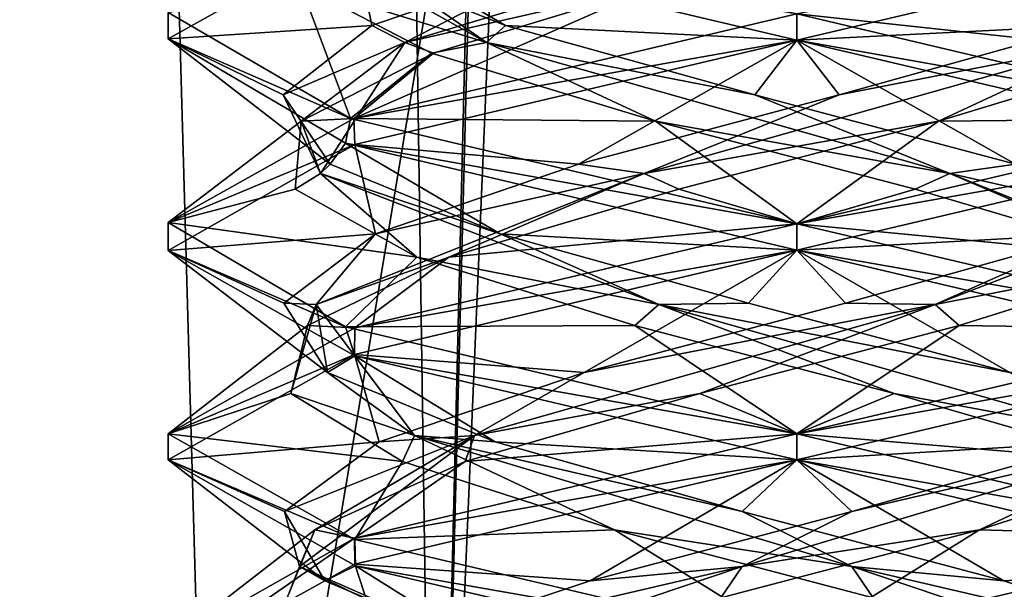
# Model space of a CAD drawing. Header units: millimetres. Extents: x -18.9 to 18.9, y -8.8 to 59.9.
# Tile 39 of 256: x -1.9 to 0.5, y -1.9 to -0.5. Entities that reach past the tile are written whole.
import ezdxf

# ---------------------------------------------------------------- set-up
doc = ezdxf.new("R2010")
doc.units = ezdxf.units.MM
doc.header["$LTSCALE"] = 65.185185
for name, color, linetype in [('1284', 7, 'CONTINUOUS'), ('1295', 7, 'CONTINUOUS'), ('3133', 7, 'CONTINUOUS'), ('3139', 7, 'CONTINUOUS'), ('3140', 7, 'CONTINUOUS'), ('3141', 7, 'CONTINUOUS'), ('3151', 7, 'CONTINUOUS'), ('3152', 7, 'CONTINUOUS'), ('3153', 7, 'CONTINUOUS'), ('3163', 7, 'CONTINUOUS'), ('3164', 7, 'CONTINUOUS'), ('3165', 7, 'CONTINUOUS'), ('3184', 7, 'CONTINUOUS'), ('3185', 7, 'CONTINUOUS'), ('3186', 7, 'CONTINUOUS'), ('3288', 7, 'CONTINUOUS')]:
    doc.layers.add(name, color=color, linetype=linetype)

msp = doc.modelspace()

# ---------------------------------------------------------------- linework, layer by layer
at = {"layer": '1284', "color": 7, "linetype": 'Continuous'}
for points in [[(-2.4343, 32.4, -11.818), (-1.3962, 32.4, -10.8154), (-2.2698, -3.5, -11.5768), (-2.4343, 32.4, -11.818)], [(-2.2698, -3.5, -11.5768), (-1.3962, 32.4, -10.8154), (-0.8623, -3.5, -10.5837), (-2.2698, -3.5, -11.5768)], [(-1.3962, 32.4, -10.8154), (0, 32.4, -10.45), (-0.8623, -3.5, -10.5837), (-1.3962, 32.4, -10.8154)], [(0, 32.4, -10.45), (0, 29.7897, -10.45), (-0.8623, -3.5, -10.5837), (0, 32.4, -10.45)], [(0, 29.7897, -10.45), (0.5552, 29.6513, -10.5046), (-0.8623, -3.5, -10.5837), (0, 29.7897, -10.45)], [(-0.8623, -3.5, -10.5837), (0.5552, 29.6513, -10.5046), (0.8623, -3.5, -10.5837), (-0.8623, -3.5, -10.5837)]]:
    msp.add_3dface(points, dxfattribs=at)
at = {"layer": '1295', "color": 7, "linetype": 'Continuous'}
for points in [[(-7.6096, -3.5, 15.6478), (-1.389, -3.5, 17.3445), (-2.2237, 26.4, 17.2571), (-7.6096, -3.5, 15.6478)], [(-1.389, -3.5, 17.3445), (3.603, 26.4, 17.0228), (-2.2237, 26.4, 17.2571), (-1.389, -3.5, 17.3445)], [(-1.389, -3.5, 17.3445), (5.0224, -3.5, 16.6594), (3.603, 26.4, 17.0228), (-1.389, -3.5, 17.3445)]]:
    msp.add_3dface(points, dxfattribs=at)
at = {"layer": '3133', "color": 7, "linetype": 'Continuous'}
for points in [[(-1.4999, -0.5594, -13.2856), (-1.0566, -0.3113, -12.2353), (-1.4999, -0.4962, -13.2822), (-1.4999, -0.5594, -13.2856)], [(0, -0.5625, -14.8), (-1.0651, -0.3112, -14.3562), (0, -0.5, -14.8), (0, -0.5625, -14.8)], [(-1.0651, -0.7487, -14.3562), (-1.4999, -0.5594, -13.2856), (-1.4999, -0.4962, -13.2822), (-1.0651, -0.7487, -14.3562)], [(0, -0.5625, -11.8), (0, -0.5, -11.8), (-1.0566, -0.7488, -12.2353), (0, -0.5625, -11.8)], [(-1.0765, -0.8077, -14.3446), (-1.4999, -0.5594, -13.2856), (-1.0651, -0.7487, -14.3562), (-1.0765, -0.8077, -14.3446)], [(-1.0542, -0.8106, -12.2329), (0, -0.5625, -11.8), (-1.0566, -0.7488, -12.2353), (-1.0542, -0.8106, -12.2329)], [(-1.4999, -0.9969, -13.2856), (-1.0542, -0.8106, -12.2329), (-1.0566, -0.7488, -12.2353), (-1.4999, -0.9969, -13.2856)], [(0, -1, -14.8), (-1.0765, -0.8077, -14.3446), (-1.0651, -0.7487, -14.3562), (0, -1, -14.8)], [(-1.5, -1.0631, -13.303), (-1.0542, -0.8106, -12.2329), (-1.4999, -0.9969, -13.2856), (-1.5, -1.0631, -13.303)], [(0, -1.0625, -14.8), (-1.0765, -0.8077, -14.3446), (0, -1, -14.8), (0, -1.0625, -14.8)], [(-1.0765, -1.2452, -14.3446), (-1.5, -1.0631, -13.303), (-1.4999, -0.9969, -13.2856), (-1.0765, -1.2452, -14.3446)], [(0, -1, -11.8), (-1.0542, -1.2481, -12.2329), (0, -1.0625, -11.8), (0, -1, -11.8)], [(-1.0546, -1.3143, -14.3667), (-1.5, -1.0631, -13.303), (-1.0765, -1.2452, -14.3446), (-1.0546, -1.3143, -14.3667)], [(0, -1.0625, -11.8), (-1.0542, -1.2481, -12.2329), (-1.0555, -1.311, -12.2342), (0, -1.0625, -11.8)], [(-1.0542, -1.2481, -12.2329), (-1.5, -1.5006, -13.303), (-1.0555, -1.311, -12.2342), (-1.0542, -1.2481, -12.2329)], [(0, -1.5, -14.8), (-1.0546, -1.3143, -14.3667), (-1.0765, -1.2452, -14.3446), (0, -1.5, -14.8)], [(-1.0555, -1.311, -12.2342), (-1.5, -1.5006, -13.303), (-1.5, -1.5625, -13.3001), (-1.0555, -1.311, -12.2342)], [(0, -1.5625, -14.8), (-1.0546, -1.3143, -14.3667), (0, -1.5, -14.8), (0, -1.5625, -14.8)], [(-1.5, -1.5006, -13.303), (-1.0546, -1.7518, -14.3667), (-1.5, -1.5625, -13.3001), (-1.5, -1.5006, -13.303)], [(0, -1.5625, -11.8), (0, -1.5, -11.8), (-1.0555, -1.7485, -12.2342), (0, -1.5625, -11.8)], [(-1.5, -1.5625, -13.3001), (-1.0546, -1.7518, -14.3667), (-1.0531, -1.8148, -14.3682), (-1.5, -1.5625, -13.3001)], [(-1.0543, -1.8106, -12.233), (0, -1.5625, -11.8), (-1.0555, -1.7485, -12.2342), (-1.0543, -1.8106, -12.233)], [(-1.5, -2, -13.3001), (-1.4998, -2.0577, -13.2776), (-1.0555, -1.7485, -12.2342), (-1.5, -2, -13.3001)], [(-1.4998, -2.0577, -13.2776), (-1.0543, -1.8106, -12.233), (-1.0555, -1.7485, -12.2342), (-1.4998, -2.0577, -13.2776)], [(-1.0546, -1.7518, -14.3667), (0, -2, -14.8), (-1.0531, -1.8148, -14.3682), (-1.0546, -1.7518, -14.3667)], [(0, -2, -14.8), (0, -2.0625, -14.8), (-1.0531, -1.8148, -14.3682), (0, -2, -14.8)]]:
    msp.add_3dface(points, dxfattribs=at)
at = {"layer": '3139', "color": 7, "linetype": 'Continuous'}
for points in [[(0.8714, -0.593, -12.4328), (0.3376, -0.7552, -12.1179), (1.066, -0.7484, -12.2447), (0.8714, -0.593, -12.4328)], [(0.3376, -0.7552, -12.1179), (0, -1, -11.8), (1.066, -0.7484, -12.2447), (0.3376, -0.7552, -12.1179)], [(-0.2821, -0.9174, -12.1034), (0, -1, -11.8), (0.3376, -0.7552, -12.1179), (-0.2821, -0.9174, -12.1034)], [(-0.8301, -1.0797, -12.3932), (0, -1, -11.8), (-0.2821, -0.9174, -12.1034), (-0.8301, -1.0797, -12.3932)], [(-1.0542, -1.2481, -12.2329), (0, -1, -11.8), (-0.8301, -1.0797, -12.3932), (-1.0542, -1.2481, -12.2329)], [(-1.167, -1.2419, -12.9134), (-1.0542, -1.2481, -12.2329), (-0.8301, -1.0797, -12.3932), (-1.167, -1.2419, -12.9134)], [(-1.5, -1.5006, -13.303), (-1.0542, -1.2481, -12.2329), (-1.167, -1.2419, -12.9134), (-1.5, -1.5006, -13.303)], [(-1.2073, -1.4042, -13.5319), (-1.5, -1.5006, -13.303), (-1.167, -1.2419, -12.9134), (-1.2073, -1.4042, -13.5319)], [(-0.9407, -1.5664, -14.0915), (-1.5, -1.5006, -13.303), (-1.2073, -1.4042, -13.5319), (-0.9407, -1.5664, -14.0915)], [(-1.0546, -1.7518, -14.3667), (-1.5, -1.5006, -13.303), (-0.9407, -1.5664, -14.0915), (-1.0546, -1.7518, -14.3667)], [(-0.4349, -1.7286, -14.4499), (-1.0546, -1.7518, -14.3667), (-0.9407, -1.5664, -14.0915), (-0.4349, -1.7286, -14.4499)], [(0, -2, -14.8), (-1.0546, -1.7518, -14.3667), (-0.4349, -1.7286, -14.4499), (0, -2, -14.8)], [(0.1814, -1.8909, -14.5159), (0, -2, -14.8), (-0.4349, -1.7286, -14.4499), (0.1814, -1.8909, -14.5159)]]:
    msp.add_3dface(points, dxfattribs=at)
at = {"layer": '3140', "color": 7, "linetype": 'Continuous'}
for points in [[(0.1005, -0.6927, -12.0747), (0.7407, -0.5681, -12.3645), (0.6955, -0.5273, -12.2863), (0.1005, -0.6927, -12.0747)], [(-0.3646, -0.8801, -12.1638), (0.3376, -0.7552, -12.1179), (0.7407, -0.5681, -12.3645), (-0.3646, -0.8801, -12.1638)], [(-0.3646, -0.8801, -12.1638), (0.7407, -0.5681, -12.3645), (0.1005, -0.6927, -12.0747), (-0.3646, -0.8801, -12.1638)], [(0.3376, -0.7552, -12.1179), (0.8714, -0.593, -12.4328), (0.7407, -0.5681, -12.3645), (0.3376, -0.7552, -12.1179)], [(-0.5211, -0.8581, -12.1865), (-0.3646, -0.8801, -12.1638), (0.1005, -0.6927, -12.0747), (-0.5211, -0.8581, -12.1865)], [(-0.2821, -0.9174, -12.1034), (0.3376, -0.7552, -12.1179), (-0.3646, -0.8801, -12.1638), (-0.2821, -0.9174, -12.1034)], [(-1.0051, -1.0234, -12.5921), (-0.3646, -0.8801, -12.1638), (-0.5211, -0.8581, -12.1865), (-1.0051, -1.0234, -12.5921)], [(-1.1468, -1.1921, -12.9702), (-0.8301, -1.0797, -12.3932), (-0.3646, -0.8801, -12.1638), (-1.1468, -1.1921, -12.9702)], [(-1.1468, -1.1921, -12.9702), (-0.3646, -0.8801, -12.1638), (-1.0051, -1.0234, -12.5921), (-1.1468, -1.1921, -12.9702)], [(-0.8301, -1.0797, -12.3932), (-0.2821, -0.9174, -12.1034), (-0.3646, -0.8801, -12.1638), (-0.8301, -1.0797, -12.3932)], [(-1.2239, -1.1888, -13.1845), (-1.1468, -1.1921, -12.9702), (-1.0051, -1.0234, -12.5921), (-1.2239, -1.1888, -13.1845)], [(-1.167, -1.2419, -12.9134), (-0.8301, -1.0797, -12.3932), (-1.1468, -1.1921, -12.9702), (-1.167, -1.2419, -12.9134)], [(-1.1198, -1.3542, -13.8074), (-1.1468, -1.1921, -12.9702), (-1.2239, -1.1888, -13.1845), (-1.1198, -1.3542, -13.8074)], [(-1.2073, -1.4042, -13.5319), (-1.167, -1.2419, -12.9134), (-1.1468, -1.1921, -12.9702), (-1.2073, -1.4042, -13.5319)], [(-0.9125, -1.5041, -14.0689), (-1.2073, -1.4042, -13.5319), (-1.1468, -1.1921, -12.9702), (-0.9125, -1.5041, -14.0689)], [(-0.9125, -1.5041, -14.0689), (-1.1468, -1.1921, -12.9702), (-1.1198, -1.3542, -13.8074), (-0.9125, -1.5041, -14.0689)], [(-0.7202, -1.5195, -14.2963), (-0.9125, -1.5041, -14.0689), (-1.1198, -1.3542, -13.8074), (-0.7202, -1.5195, -14.2963)], [(-0.9407, -1.5664, -14.0915), (-1.2073, -1.4042, -13.5319), (-0.9125, -1.5041, -14.0689), (-0.9407, -1.5664, -14.0915)], [(-0.4349, -1.7286, -14.4499), (-0.9407, -1.5664, -14.0915), (-0.9125, -1.5041, -14.0689), (-0.4349, -1.7286, -14.4499)], [(0.1306, -1.8161, -14.4861), (-0.4349, -1.7286, -14.4499), (-0.9125, -1.5041, -14.0689), (0.1306, -1.8161, -14.4861)], [(0.1306, -1.8161, -14.4861), (-0.9125, -1.5041, -14.0689), (-0.1305, -1.6849, -14.5224), (0.1306, -1.8161, -14.4861)], [(-0.1305, -1.6849, -14.5224), (-0.9125, -1.5041, -14.0689), (-0.7202, -1.5195, -14.2963), (-0.1305, -1.6849, -14.5224)], [(0.4936, -1.8503, -14.4259), (0.1306, -1.8161, -14.4861), (-0.1305, -1.6849, -14.5224), (0.4936, -1.8503, -14.4259)], [(0.1814, -1.8909, -14.5159), (-0.4349, -1.7286, -14.4499), (0.1306, -1.8161, -14.4861), (0.1814, -1.8909, -14.5159)], [(1.0579, -2.1282, -13.852), (0.1814, -1.8909, -14.5159), (0.1306, -1.8161, -14.4861), (1.0579, -2.1282, -13.852)], [(1.0579, -2.1282, -13.852), (0.1306, -1.8161, -14.4861), (0.9874, -2.0156, -14.0323), (1.0579, -2.1282, -13.852)], [(0.9874, -2.0156, -14.0323), (0.1306, -1.8161, -14.4861), (0.4936, -1.8503, -14.4259), (0.9874, -2.0156, -14.0323)]]:
    msp.add_3dface(points, dxfattribs=at)
at = {"layer": '3141', "color": 7, "linetype": 'Continuous'}
for points in [[(0, -0.5625, -11.8), (0.6955, -0.5273, -12.2863), (1.066, -0.3109, -12.2447), (0, -0.5625, -11.8)], [(0, -0.5625, -11.8), (0.1005, -0.6927, -12.0747), (0.6955, -0.5273, -12.2863), (0, -0.5625, -11.8)], [(0, -0.5625, -11.8), (-1.0542, -0.8106, -12.2329), (-0.5211, -0.8581, -12.1865), (0, -0.5625, -11.8)], [(0, -0.5625, -11.8), (-0.5211, -0.8581, -12.1865), (0.1005, -0.6927, -12.0747), (0, -0.5625, -11.8)], [(-1.0542, -0.8106, -12.2329), (-1.5, -1.0631, -13.303), (-1.0051, -1.0234, -12.5921), (-1.0542, -0.8106, -12.2329)], [(-1.0542, -0.8106, -12.2329), (-1.0051, -1.0234, -12.5921), (-0.5211, -0.8581, -12.1865), (-1.0542, -0.8106, -12.2329)], [(-1.5, -1.0631, -13.303), (-1.2239, -1.1888, -13.1845), (-1.0051, -1.0234, -12.5921), (-1.5, -1.0631, -13.303)], [(-1.5, -1.0631, -13.303), (-1.0546, -1.3143, -14.3667), (-1.1198, -1.3542, -13.8074), (-1.5, -1.0631, -13.303)], [(-1.5, -1.0631, -13.303), (-1.1198, -1.3542, -13.8074), (-1.2239, -1.1888, -13.1845), (-1.5, -1.0631, -13.303)], [(-1.0546, -1.3143, -14.3667), (-0.7202, -1.5195, -14.2963), (-1.1198, -1.3542, -13.8074), (-1.0546, -1.3143, -14.3667)], [(-1.0546, -1.3143, -14.3667), (0, -1.5625, -14.8), (-0.7202, -1.5195, -14.2963), (-1.0546, -1.3143, -14.3667)], [(0, -1.5625, -14.8), (-0.1305, -1.6849, -14.5224), (-0.7202, -1.5195, -14.2963), (0, -1.5625, -14.8)], [(0, -1.5625, -14.8), (0.4936, -1.8503, -14.4259), (-0.1305, -1.6849, -14.5224), (0, -1.5625, -14.8)], [(0.4936, -1.8503, -14.4259), (0, -1.5625, -14.8), (1.0669, -1.8144, -14.3544), (0.4936, -1.8503, -14.4259)], [(0.9874, -2.0156, -14.0323), (0.4936, -1.8503, -14.4259), (1.0669, -1.8144, -14.3544), (0.9874, -2.0156, -14.0323)]]:
    msp.add_3dface(points, dxfattribs=at)
at = {"layer": '3151', "color": 7, "linetype": 'Continuous'}
for points in [[(-1.0566, -0.7488, -12.2353), (0, -0.5, -11.8), (-0.3318, -0.4307, -12.1162), (-1.0566, -0.7488, -12.2353)], [(-0.8672, -0.593, -12.4286), (-1.0566, -0.7488, -12.2353), (-0.3318, -0.4307, -12.1162), (-0.8672, -0.593, -12.4286)], [(-1.1821, -0.7552, -12.9624), (-1.0566, -0.7488, -12.2353), (-0.8672, -0.593, -12.4286), (-1.1821, -0.7552, -12.9624)], [(-1.4999, -0.9969, -13.2856), (-1.0566, -0.7488, -12.2353), (-1.1821, -0.7552, -12.9624), (-1.4999, -0.9969, -13.2856)], [(-1.1966, -0.9174, -13.5821), (-1.4999, -0.9969, -13.2856), (-1.1821, -0.7552, -12.9624), (-1.1966, -0.9174, -13.5821)], [(-0.9068, -1.0797, -14.1301), (-1.4999, -0.9969, -13.2856), (-1.1966, -0.9174, -13.5821), (-0.9068, -1.0797, -14.1301)], [(-1.0765, -1.2452, -14.3446), (-1.4999, -0.9969, -13.2856), (-0.9068, -1.0797, -14.1301), (-1.0765, -1.2452, -14.3446)], [(-0.3866, -1.2419, -14.467), (-1.0765, -1.2452, -14.3446), (-0.9068, -1.0797, -14.1301), (-0.3866, -1.2419, -14.467)], [(0, -1.5, -14.8), (-1.0765, -1.2452, -14.3446), (-0.3866, -1.2419, -14.467), (0, -1.5, -14.8)], [(0.2319, -1.4042, -14.5073), (0, -1.5, -14.8), (-0.3866, -1.2419, -14.467), (0.2319, -1.4042, -14.5073)], [(0.7915, -1.5664, -14.2407), (0, -1.5, -14.8), (0.2319, -1.4042, -14.5073), (0.7915, -1.5664, -14.2407)], [(0, -1.5, -14.8), (0.7915, -1.5664, -14.2407), (1.0613, -1.7502, -14.36), (0, -1.5, -14.8)]]:
    msp.add_3dface(points, dxfattribs=at)
at = {"layer": '3152', "color": 7, "linetype": 'Continuous'}
for points in [[(-0.9355, -0.5681, -12.5593), (-0.3318, -0.4307, -12.1162), (0.0943, -0.2561, -12.1105), (-0.9355, -0.5681, -12.5593)], [(-0.9355, -0.5681, -12.5593), (0.0943, -0.2561, -12.1105), (-0.5347, -0.362, -12.193), (-0.9355, -0.5681, -12.5593)], [(-1.0137, -0.5273, -12.6045), (-0.9355, -0.5681, -12.5593), (-0.5347, -0.362, -12.193), (-1.0137, -0.5273, -12.6045)], [(-0.8672, -0.593, -12.4286), (-0.3318, -0.4307, -12.1162), (-0.9355, -0.5681, -12.5593), (-0.8672, -0.593, -12.4286)], [(-1.2253, -0.6927, -13.1995), (-0.9355, -0.5681, -12.5593), (-1.0137, -0.5273, -12.6045), (-1.2253, -0.6927, -13.1995)], [(-1.1362, -0.8801, -13.6646), (-0.9355, -0.5681, -12.5593), (-1.2253, -0.6927, -13.1995), (-1.1362, -0.8801, -13.6646)], [(-1.1821, -0.7552, -12.9624), (-0.8672, -0.593, -12.4286), (-0.9355, -0.5681, -12.5593), (-1.1821, -0.7552, -12.9624)], [(-1.1362, -0.8801, -13.6646), (-1.1821, -0.7552, -12.9624), (-0.9355, -0.5681, -12.5593), (-1.1362, -0.8801, -13.6646)], [(-1.1135, -0.8581, -13.8211), (-1.1362, -0.8801, -13.6646), (-1.2253, -0.6927, -13.1995), (-1.1135, -0.8581, -13.8211)], [(-1.1966, -0.9174, -13.5821), (-1.1821, -0.7552, -12.9624), (-1.1362, -0.8801, -13.6646), (-1.1966, -0.9174, -13.5821)], [(-0.7079, -1.0234, -14.3051), (-1.1362, -0.8801, -13.6646), (-1.1135, -0.8581, -13.8211), (-0.7079, -1.0234, -14.3051)], [(-0.9068, -1.0797, -14.1301), (-1.1966, -0.9174, -13.5821), (-1.1362, -0.8801, -13.6646), (-0.9068, -1.0797, -14.1301)], [(-0.3298, -1.1921, -14.4468), (-0.9068, -1.0797, -14.1301), (-1.1362, -0.8801, -13.6646), (-0.3298, -1.1921, -14.4468)], [(-0.3298, -1.1921, -14.4468), (-1.1362, -0.8801, -13.6646), (-0.7079, -1.0234, -14.3051), (-0.3298, -1.1921, -14.4468)], [(-0.1155, -1.1888, -14.5239), (-0.3298, -1.1921, -14.4468), (-0.7079, -1.0234, -14.3051), (-0.1155, -1.1888, -14.5239)], [(-0.3866, -1.2419, -14.467), (-0.9068, -1.0797, -14.1301), (-0.3298, -1.1921, -14.4468), (-0.3866, -1.2419, -14.467)], [(0.2319, -1.4042, -14.5073), (-0.3866, -1.2419, -14.467), (-0.3298, -1.1921, -14.4468), (0.2319, -1.4042, -14.5073)], [(0.5074, -1.3542, -14.4198), (-0.3298, -1.1921, -14.4468), (-0.1155, -1.1888, -14.5239), (0.5074, -1.3542, -14.4198)], [(0.7689, -1.5041, -14.2125), (0.2319, -1.4042, -14.5073), (-0.3298, -1.1921, -14.4468), (0.7689, -1.5041, -14.2125)], [(0.7689, -1.5041, -14.2125), (-0.3298, -1.1921, -14.4468), (0.5074, -1.3542, -14.4198), (0.7689, -1.5041, -14.2125)], [(0.7915, -1.5664, -14.2407), (0.2319, -1.4042, -14.5073), (0.7689, -1.5041, -14.2125), (0.7915, -1.5664, -14.2407)]]:
    msp.add_3dface(points, dxfattribs=at)
at = {"layer": '3153', "color": 7, "linetype": 'Continuous'}
for points in [[(-1.0566, -0.3113, -12.2353), (-1.4999, -0.5594, -13.2856), (-1.0137, -0.5273, -12.6045), (-1.0566, -0.3113, -12.2353)], [(-1.0566, -0.3113, -12.2353), (-1.0137, -0.5273, -12.6045), (-0.5347, -0.362, -12.193), (-1.0566, -0.3113, -12.2353)], [(-1.4999, -0.5594, -13.2856), (-1.2253, -0.6927, -13.1995), (-1.0137, -0.5273, -12.6045), (-1.4999, -0.5594, -13.2856)], [(-1.4999, -0.5594, -13.2856), (-1.0765, -0.8077, -14.3446), (-1.1135, -0.8581, -13.8211), (-1.4999, -0.5594, -13.2856)], [(-1.4999, -0.5594, -13.2856), (-1.1135, -0.8581, -13.8211), (-1.2253, -0.6927, -13.1995), (-1.4999, -0.5594, -13.2856)], [(-1.0765, -0.8077, -14.3446), (-0.7079, -1.0234, -14.3051), (-1.1135, -0.8581, -13.8211), (-1.0765, -0.8077, -14.3446)], [(-1.0765, -0.8077, -14.3446), (0, -1.0625, -14.8), (-0.7079, -1.0234, -14.3051), (-1.0765, -0.8077, -14.3446)], [(0, -1.0625, -14.8), (-0.1155, -1.1888, -14.5239), (-0.7079, -1.0234, -14.3051), (0, -1.0625, -14.8)], [(0, -1.0625, -14.8), (0.5074, -1.3542, -14.4198), (-0.1155, -1.1888, -14.5239), (0, -1.0625, -14.8)], [(0.5074, -1.3542, -14.4198), (0, -1.0625, -14.8), (1.0613, -1.3127, -14.36), (0.5074, -1.3542, -14.4198)], [(0, -2.0625, -11.8), (0.7323, -2.0156, -12.3126), (1.0602, -1.8126, -12.2389), (0, -2.0625, -11.8)]]:
    msp.add_3dface(points, dxfattribs=at)
at = {"layer": '3163', "color": 7, "linetype": 'Continuous'}
for points in [[(-1.0651, -0.7487, -14.3562), (-1.4999, -0.4962, -13.2822), (-1.1838, -0.4307, -13.6318), (-1.0651, -0.7487, -14.3562)], [(-0.8714, -0.593, -14.1672), (-1.0651, -0.7487, -14.3562), (-1.1838, -0.4307, -13.6318), (-0.8714, -0.593, -14.1672)], [(-0.3376, -0.7552, -14.4821), (-1.0651, -0.7487, -14.3562), (-0.8714, -0.593, -14.1672), (-0.3376, -0.7552, -14.4821)], [(0, -1, -14.8), (-1.0651, -0.7487, -14.3562), (-0.3376, -0.7552, -14.4821), (0, -1, -14.8)], [(0.2821, -0.9174, -14.4966), (0, -1, -14.8), (-0.3376, -0.7552, -14.4821), (0.2821, -0.9174, -14.4966)], [(0.8301, -1.0797, -14.2068), (0, -1, -14.8), (0.2821, -0.9174, -14.4966), (0.8301, -1.0797, -14.2068)], [(0, -1, -14.8), (0.8301, -1.0797, -14.2068), (1.0505, -1.247, -14.3708), (0, -1, -14.8)], [(0.9407, -1.5664, -12.5085), (0.4349, -1.7286, -12.1501), (1.0695, -1.7474, -12.2482), (0.9407, -1.5664, -12.5085)], [(-0.1814, -1.8909, -12.0841), (0, -2, -11.8), (0.4349, -1.7286, -12.1501), (-0.1814, -1.8909, -12.0841)], [(0.4349, -1.7286, -12.1501), (0, -2, -11.8), (1.0695, -1.7474, -12.2482), (0.4349, -1.7286, -12.1501)]]:
    msp.add_3dface(points, dxfattribs=at)
at = {"layer": '3164', "color": 7, "linetype": 'Continuous'}
for points in [[(-0.7407, -0.5681, -14.2355), (-1.1838, -0.4307, -13.6318), (-1.1895, -0.2561, -13.2057), (-0.7407, -0.5681, -14.2355)], [(-0.7407, -0.5681, -14.2355), (-1.1895, -0.2561, -13.2057), (-1.107, -0.362, -13.8347), (-0.7407, -0.5681, -14.2355)], [(-0.6955, -0.5273, -14.3137), (-0.7407, -0.5681, -14.2355), (-1.107, -0.362, -13.8347), (-0.6955, -0.5273, -14.3137)], [(-0.8714, -0.593, -14.1672), (-1.1838, -0.4307, -13.6318), (-0.7407, -0.5681, -14.2355), (-0.8714, -0.593, -14.1672)], [(-0.1005, -0.6927, -14.5253), (-0.7407, -0.5681, -14.2355), (-0.6955, -0.5273, -14.3137), (-0.1005, -0.6927, -14.5253)], [(-0.3376, -0.7552, -14.4821), (-0.8714, -0.593, -14.1672), (-0.7407, -0.5681, -14.2355), (-0.3376, -0.7552, -14.4821)], [(0.3646, -0.8801, -14.4362), (-0.3376, -0.7552, -14.4821), (-0.7407, -0.5681, -14.2355), (0.3646, -0.8801, -14.4362)], [(0.3646, -0.8801, -14.4362), (-0.7407, -0.5681, -14.2355), (-0.1005, -0.6927, -14.5253), (0.3646, -0.8801, -14.4362)], [(0.5211, -0.8581, -14.4135), (0.3646, -0.8801, -14.4362), (-0.1005, -0.6927, -14.5253), (0.5211, -0.8581, -14.4135)], [(0.2821, -0.9174, -14.4966), (-0.3376, -0.7552, -14.4821), (0.3646, -0.8801, -14.4362), (0.2821, -0.9174, -14.4966)], [(1.0051, -1.0234, -14.0079), (0.3646, -0.8801, -14.4362), (0.5211, -0.8581, -14.4135), (1.0051, -1.0234, -14.0079)], [(0.8301, -1.0797, -14.2068), (0.2821, -0.9174, -14.4966), (0.3646, -0.8801, -14.4362), (0.8301, -1.0797, -14.2068)], [(1.1468, -1.1921, -13.6298), (0.8301, -1.0797, -14.2068), (0.3646, -0.8801, -14.4362), (1.1468, -1.1921, -13.6298)], [(1.1468, -1.1921, -13.6298), (0.3646, -0.8801, -14.4362), (1.0051, -1.0234, -14.0079), (1.1468, -1.1921, -13.6298)], [(-0.1306, -1.8161, -12.1139), (0.4349, -1.7286, -12.1501), (0.9125, -1.5041, -12.5311), (-0.1306, -1.8161, -12.1139)], [(-0.1306, -1.8161, -12.1139), (0.9125, -1.5041, -12.5311), (0.1305, -1.6849, -12.0776), (-0.1306, -1.8161, -12.1139)], [(0.1305, -1.6849, -12.0776), (0.9125, -1.5041, -12.5311), (0.7202, -1.5195, -12.3037), (0.1305, -1.6849, -12.0776)], [(0.4349, -1.7286, -12.1501), (0.9407, -1.5664, -12.5085), (0.9125, -1.5041, -12.5311), (0.4349, -1.7286, -12.1501)], [(-0.4936, -1.8503, -12.1741), (-0.1306, -1.8161, -12.1139), (0.1305, -1.6849, -12.0776), (-0.4936, -1.8503, -12.1741)], [(-0.1814, -1.8909, -12.0841), (0.4349, -1.7286, -12.1501), (-0.1306, -1.8161, -12.1139), (-0.1814, -1.8909, -12.0841)], [(-1.0579, -2.1282, -12.748), (-0.1814, -1.8909, -12.0841), (-0.1306, -1.8161, -12.1139), (-1.0579, -2.1282, -12.748)], [(-1.0579, -2.1282, -12.748), (-0.1306, -1.8161, -12.1139), (-0.9874, -2.0156, -12.5677), (-1.0579, -2.1282, -12.748)], [(-0.9874, -2.0156, -12.5677), (-0.1306, -1.8161, -12.1139), (-0.4936, -1.8503, -12.1741), (-0.9874, -2.0156, -12.5677)]]:
    msp.add_3dface(points, dxfattribs=at)
at = {"layer": '3165', "color": 7, "linetype": 'Continuous'}
for points in [[(-1.0651, -0.3112, -14.3562), (-0.6955, -0.5273, -14.3137), (-1.107, -0.362, -13.8347), (-1.0651, -0.3112, -14.3562)], [(-1.0651, -0.3112, -14.3562), (0, -0.5625, -14.8), (-0.6955, -0.5273, -14.3137), (-1.0651, -0.3112, -14.3562)], [(0, -0.5625, -14.8), (-0.1005, -0.6927, -14.5253), (-0.6955, -0.5273, -14.3137), (0, -0.5625, -14.8)], [(0, -0.5625, -14.8), (0.5211, -0.8581, -14.4135), (-0.1005, -0.6927, -14.5253), (0, -0.5625, -14.8)], [(0.5211, -0.8581, -14.4135), (0, -0.5625, -14.8), (1.0505, -0.8095, -14.3708), (0.5211, -0.8581, -14.4135)], [(0, -1.5625, -11.8), (0.7202, -1.5195, -12.3037), (1.0695, -1.3099, -12.2482), (0, -1.5625, -11.8)], [(0, -1.5625, -11.8), (0.1305, -1.6849, -12.0776), (0.7202, -1.5195, -12.3037), (0, -1.5625, -11.8)], [(0, -1.5625, -11.8), (-1.0543, -1.8106, -12.233), (-0.4936, -1.8503, -12.1741), (0, -1.5625, -11.8)], [(0, -1.5625, -11.8), (-0.4936, -1.8503, -12.1741), (0.1305, -1.6849, -12.0776), (0, -1.5625, -11.8)], [(-1.0543, -1.8106, -12.233), (-1.4998, -2.0577, -13.2776), (-0.9874, -2.0156, -12.5677), (-1.0543, -1.8106, -12.233)], [(-1.0543, -1.8106, -12.233), (-0.9874, -2.0156, -12.5677), (-0.4936, -1.8503, -12.1741), (-1.0543, -1.8106, -12.233)]]:
    msp.add_3dface(points, dxfattribs=at)
at = {"layer": '3184', "color": 7, "linetype": 'Continuous'}
for points in [[(0.8672, -0.593, -14.1714), (0, -0.5, -14.8), (0.3318, -0.4307, -14.4838), (0.8672, -0.593, -14.1714)], [(0, -0.5, -14.8), (0.8672, -0.593, -14.1714), (1.062, -0.7504, -14.3594), (0, -0.5, -14.8)], [(0.9068, -1.0797, -12.4699), (0.3866, -1.2419, -12.133), (1.055, -1.2517, -12.2337), (0.9068, -1.0797, -12.4699)], [(-0.2319, -1.4042, -12.0927), (0, -1.5, -11.8), (0.3866, -1.2419, -12.133), (-0.2319, -1.4042, -12.0927)], [(0.3866, -1.2419, -12.133), (0, -1.5, -11.8), (1.055, -1.2517, -12.2337), (0.3866, -1.2419, -12.133)], [(-0.7915, -1.5664, -12.3593), (0, -1.5, -11.8), (-0.2319, -1.4042, -12.0927), (-0.7915, -1.5664, -12.3593)], [(-1.0555, -1.7485, -12.2342), (0, -1.5, -11.8), (-0.7915, -1.5664, -12.3593), (-1.0555, -1.7485, -12.2342)], [(-1.1499, -1.7286, -12.8651), (-1.0555, -1.7485, -12.2342), (-0.7915, -1.5664, -12.3593), (-1.1499, -1.7286, -12.8651)], [(-1.5, -2, -13.3001), (-1.0555, -1.7485, -12.2342), (-1.1499, -1.7286, -12.8651), (-1.5, -2, -13.3001)], [(-1.2159, -1.8909, -13.4814), (-1.5, -2, -13.3001), (-1.1499, -1.7286, -12.8651), (-1.2159, -1.8909, -13.4814)]]:
    msp.add_3dface(points, dxfattribs=at)
at = {"layer": '3185', "color": 7, "linetype": 'Continuous'}
for points in [[(0.9355, -0.5681, -14.0407), (0.3318, -0.4307, -14.4838), (-0.0943, -0.2561, -14.4895), (0.9355, -0.5681, -14.0407)], [(0.9355, -0.5681, -14.0407), (-0.0943, -0.2561, -14.4895), (0.5347, -0.362, -14.407), (0.9355, -0.5681, -14.0407)], [(0.8672, -0.593, -14.1714), (0.3318, -0.4307, -14.4838), (0.9355, -0.5681, -14.0407), (0.8672, -0.593, -14.1714)], [(0.3298, -1.1921, -12.1532), (0.9068, -1.0797, -12.4699), (1.1362, -0.8801, -12.9354), (0.3298, -1.1921, -12.1532)], [(0.3298, -1.1921, -12.1532), (1.1362, -0.8801, -12.9354), (0.7079, -1.0234, -12.2949), (0.3298, -1.1921, -12.1532)], [(0.1155, -1.1888, -12.0761), (0.3298, -1.1921, -12.1532), (0.7079, -1.0234, -12.2949), (0.1155, -1.1888, -12.0761)], [(0.3866, -1.2419, -12.133), (0.9068, -1.0797, -12.4699), (0.3298, -1.1921, -12.1532), (0.3866, -1.2419, -12.133)], [(-0.7689, -1.5041, -12.3875), (-0.2319, -1.4042, -12.0927), (0.3298, -1.1921, -12.1532), (-0.7689, -1.5041, -12.3875)], [(-0.7689, -1.5041, -12.3875), (0.3298, -1.1921, -12.1532), (-0.5074, -1.3542, -12.1802), (-0.7689, -1.5041, -12.3875)], [(-0.5074, -1.3542, -12.1802), (0.3298, -1.1921, -12.1532), (0.1155, -1.1888, -12.0761), (-0.5074, -1.3542, -12.1802)], [(-0.2319, -1.4042, -12.0927), (0.3866, -1.2419, -12.133), (0.3298, -1.1921, -12.1532), (-0.2319, -1.4042, -12.0927)], [(-0.9963, -1.5195, -12.5798), (-0.7689, -1.5041, -12.3875), (-0.5074, -1.3542, -12.1802), (-0.9963, -1.5195, -12.5798)], [(-0.7915, -1.5664, -12.3593), (-0.2319, -1.4042, -12.0927), (-0.7689, -1.5041, -12.3875), (-0.7915, -1.5664, -12.3593)], [(-1.1861, -1.8161, -13.4306), (-0.7689, -1.5041, -12.3875), (-1.2224, -1.6849, -13.1695), (-1.1861, -1.8161, -13.4306)], [(-1.2224, -1.6849, -13.1695), (-0.7689, -1.5041, -12.3875), (-0.9963, -1.5195, -12.5798), (-1.2224, -1.6849, -13.1695)], [(-1.1861, -1.8161, -13.4306), (-1.1499, -1.7286, -12.8651), (-0.7689, -1.5041, -12.3875), (-1.1861, -1.8161, -13.4306)], [(-1.1499, -1.7286, -12.8651), (-0.7915, -1.5664, -12.3593), (-0.7689, -1.5041, -12.3875), (-1.1499, -1.7286, -12.8651)], [(-1.1259, -1.8503, -13.7936), (-1.1861, -1.8161, -13.4306), (-1.2224, -1.6849, -13.1695), (-1.1259, -1.8503, -13.7936)], [(-1.2159, -1.8909, -13.4814), (-1.1499, -1.7286, -12.8651), (-1.1861, -1.8161, -13.4306), (-1.2159, -1.8909, -13.4814)], [(-0.552, -2.1282, -14.3579), (-1.2159, -1.8909, -13.4814), (-1.1861, -1.8161, -13.4306), (-0.552, -2.1282, -14.3579)], [(-0.552, -2.1282, -14.3579), (-1.1861, -1.8161, -13.4306), (-0.7323, -2.0156, -14.2874), (-0.552, -2.1282, -14.3579)], [(-0.7323, -2.0156, -14.2874), (-1.1861, -1.8161, -13.4306), (-1.1259, -1.8503, -13.7936), (-0.7323, -2.0156, -14.2874)]]:
    msp.add_3dface(points, dxfattribs=at)
at = {"layer": '3186', "color": 7, "linetype": 'Continuous'}
for points in [[(0, -1.0625, -11.8), (0.7079, -1.0234, -12.2949), (1.055, -0.8142, -12.2337), (0, -1.0625, -11.8)], [(0, -1.0625, -11.8), (0.1155, -1.1888, -12.0761), (0.7079, -1.0234, -12.2949), (0, -1.0625, -11.8)], [(0, -1.0625, -11.8), (-1.0555, -1.311, -12.2342), (-0.5074, -1.3542, -12.1802), (0, -1.0625, -11.8)], [(0, -1.0625, -11.8), (-0.5074, -1.3542, -12.1802), (0.1155, -1.1888, -12.0761), (0, -1.0625, -11.8)], [(-1.0555, -1.311, -12.2342), (-1.5, -1.5625, -13.3001), (-0.9963, -1.5195, -12.5798), (-1.0555, -1.311, -12.2342)], [(-1.0555, -1.311, -12.2342), (-0.9963, -1.5195, -12.5798), (-0.5074, -1.3542, -12.1802), (-1.0555, -1.311, -12.2342)], [(-1.5, -1.5625, -13.3001), (-1.2224, -1.6849, -13.1695), (-0.9963, -1.5195, -12.5798), (-1.5, -1.5625, -13.3001)], [(-1.5, -1.5625, -13.3001), (-1.0531, -1.8148, -14.3682), (-1.1259, -1.8503, -13.7936), (-1.5, -1.5625, -13.3001)], [(-1.5, -1.5625, -13.3001), (-1.1259, -1.8503, -13.7936), (-1.2224, -1.6849, -13.1695), (-1.5, -1.5625, -13.3001)], [(-1.0531, -1.8148, -14.3682), (-0.7323, -2.0156, -14.2874), (-1.1259, -1.8503, -13.7936), (-1.0531, -1.8148, -14.3682)], [(-1.0531, -1.8148, -14.3682), (0, -2.0625, -14.8), (-0.7323, -2.0156, -14.2874), (-1.0531, -1.8148, -14.3682)]]:
    msp.add_3dface(points, dxfattribs=at)
at = {"layer": '3288', "color": 7, "linetype": 'Continuous'}
for points in [[(0, -0.5, -11.8), (0, -0.5625, -11.8), (1.066, -0.3109, -12.2447), (0, -0.5, -11.8)], [(0, -0.5625, -14.8), (0, -0.5, -14.8), (1.062, -0.7504, -14.3594), (0, -0.5625, -14.8)], [(1.0505, -0.8095, -14.3708), (0, -0.5625, -14.8), (1.062, -0.7504, -14.3594), (1.0505, -0.8095, -14.3708)], [(1.066, -0.7484, -12.2447), (0, -1, -11.8), (1.055, -0.8142, -12.2337), (1.066, -0.7484, -12.2447)], [(0, -1, -11.8), (0, -1.0625, -11.8), (1.055, -0.8142, -12.2337), (0, -1, -11.8)], [(0, -1.0625, -14.8), (0, -1, -14.8), (1.0505, -1.247, -14.3708), (0, -1.0625, -14.8)], [(1.0613, -1.3127, -14.36), (0, -1.0625, -14.8), (1.0505, -1.247, -14.3708), (1.0613, -1.3127, -14.36)], [(0, -1.5, -11.8), (1.0695, -1.3099, -12.2482), (1.055, -1.2517, -12.2337), (0, -1.5, -11.8)], [(0, -1.5, -11.8), (0, -1.5625, -11.8), (1.0695, -1.3099, -12.2482), (0, -1.5, -11.8)], [(0, -1.5625, -14.8), (0, -1.5, -14.8), (1.0613, -1.7502, -14.36), (0, -1.5625, -14.8)], [(1.0669, -1.8144, -14.3544), (0, -1.5625, -14.8), (1.0613, -1.7502, -14.36), (1.0669, -1.8144, -14.3544)], [(0, -2, -11.8), (1.0602, -1.8126, -12.2389), (1.0695, -1.7474, -12.2482), (0, -2, -11.8)], [(0, -2, -11.8), (0, -2.0625, -11.8), (1.0602, -1.8126, -12.2389), (0, -2, -11.8)]]:
    msp.add_3dface(points, dxfattribs=at)

doc.saveas('drawing.dxf')
